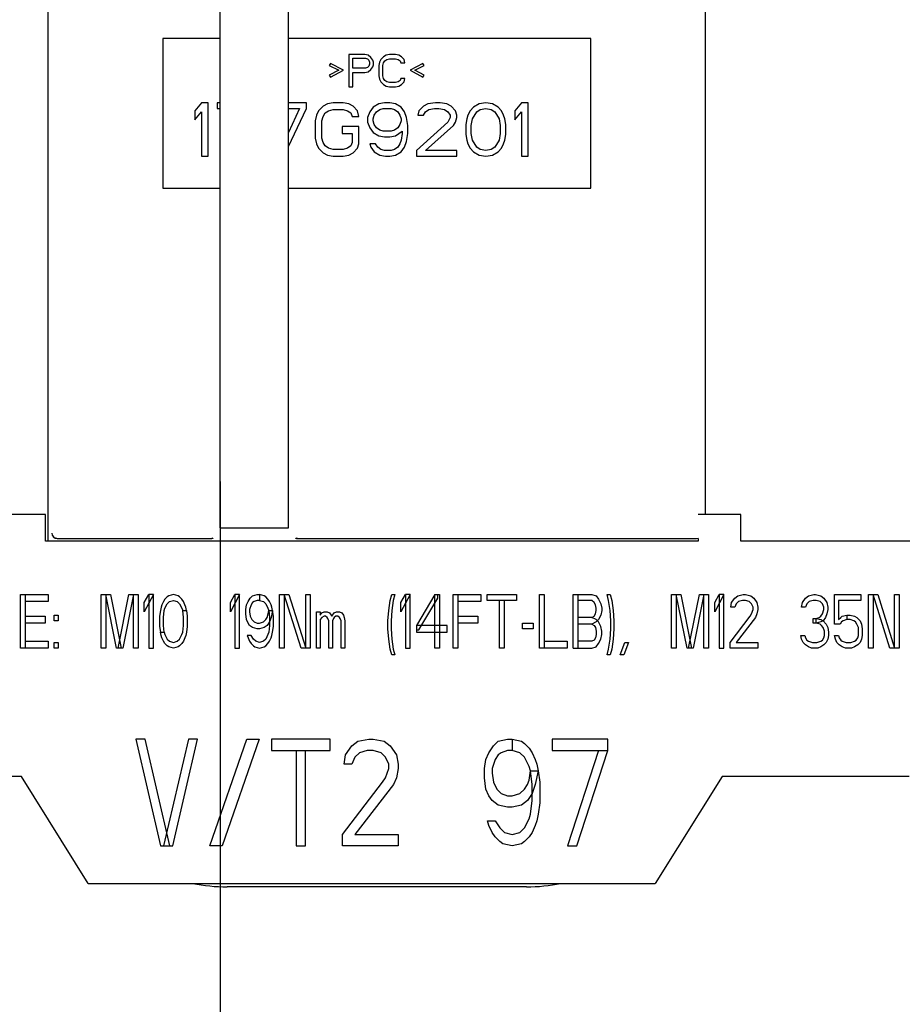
# Paper-space layout 'SUBMITTAL_E3H_2_2' of a CAD drawing. Header units: millimetres. Extents: x 0 to 841, y 0 to 594.
# Tile 26 of 58: x 412 to 436, y 300 to 327. Entities that reach past the tile are written whole.
import ezdxf

# ---------------------------------------------------------------- set-up
doc = ezdxf.new("R2010")
doc.units = ezdxf.units.MM
doc.header["$LTSCALE"] = 46.255
doc.layers.get('0').update_dxf_attribs({"linetype": 'CONTINUOUS'})
doc.layers.add('DRAFTS', color=7, linetype='CONTINUOUS')
doc.layers.add('ROUNDS', color=7, linetype='CONTINUOUS')
doc.styles.get("Standard").update_dxf_attribs({"font": 'txt', "width": 0.725})
doc.dimstyles.new('DIMSTYLE_3', dxfattribs={"dimtxt": 3.5, "dimasz": 4.8, "dimexe": 3.2, "dimexo": 1.6, "dimgap": 0.875, "dimtad": 0, "dimtih": 1, "dimtoh": 1, "dimdec": 1, "dimzin": 0, "dimdsep": 46, "dimtxsty": 'STANDARD', "dimblk": 'CLOSED', "dimblk1": 'CLOSED', "dimblk2": 'CLOSED', "dimcen": 0.09, "dimadec": 0, "dimazin": 0, "dimtp": 0.4, "dimtm": 0.4, "dimtfac": 1, "dimtdec": 1, "dimtofl": 0, "dimtmove": 0, "dimatfit": 3, "dimldrblk": 'CLOSED', "dimfxl": 1, "dimtolj": 1, "dimtzin": 0, "dimarcsym": 0})

# ---------------------------------------------------------------- blocks, each defined once
blk = doc.blocks.new('*D44')
at = {"color": 2, "linetype": 'CONTINUOUS'}
blk.add_line((417.183, 314.372), (417.183, 262.02), dxfattribs=at)
at = {"color": 2, "linetype": 'CONTINUOUS', "insert": (415.433, 260.27), "char_height": 3.5, "width": 15.225, "attachment_point": 3, "rotation": 90, "line_spacing_factor": 0.9}
blk.add_mtext('367\\P[14.4]', dxfattribs=at)
blk = doc.blocks.new('_CLOSED')
at = {"color": 0, "linetype": 'BYBLOCK'}
for p, q in [((0, 0), (-1, 0.1667)), ((-1, 0.1667), (-1, -0.1667)), ((-1, -0.1667), (0, 0)), ((-1, 0), (0, 0))]:
    blk.add_line(p, q, dxfattribs=at)

psp = doc.layouts.new('SUBMITTAL_E3H_2_2')

# ---------------------------------------------------------------- linework, layer by layer
at = {"color": 7, "linetype": 'CONTINUOUS'}
for p, q in [((415.579, 326.793), (415.579, 322.593)), ((417.183, 326.793), (415.579, 326.793)), ((427.579, 326.793), (419.103, 326.793)), ((427.579, 322.593), (427.579, 326.793)), ((420.791, 326.343), (420.791, 325.443)), ((421.241, 326.343), (420.791, 326.343)), ((420.904, 325.96), (420.904, 326.247)), ((420.904, 326.247), (421.26, 326.247)), ((421.335, 326.324), (421.241, 326.343)), ((421.26, 326.247), (421.316, 326.228)), ((421.316, 326.228), (421.354, 326.19)), ((421.41, 326.266), (421.335, 326.324)), ((421.354, 326.19), (421.372, 326.132)), ((421.466, 326.19), (421.41, 326.266)), ((421.485, 326.132), (421.466, 326.19)), ((421.691, 326.209), (421.654, 326.132)), ((421.766, 326.285), (421.691, 326.209)), ((421.841, 326.324), (421.766, 326.285)), ((421.766, 326.113), (421.804, 326.17)), ((421.804, 326.17), (421.86, 326.209)), ((421.935, 326.343), (421.841, 326.324)), ((421.86, 326.209), (421.935, 326.228)), ((422.104, 326.343), (421.935, 326.343)), ((421.935, 326.228), (422.104, 326.228)), ((422.197, 326.324), (422.104, 326.343)), ((422.104, 326.228), (422.179, 326.209)), ((422.179, 326.209), (422.235, 326.17)), ((422.272, 326.285), (422.197, 326.324)), ((422.235, 326.17), (422.254, 326.113)), ((422.347, 326.209), (422.272, 326.285)), ((422.366, 326.113), (422.347, 326.209)), ((420.285, 326.094), (420.247, 326.036)), ((420.247, 326.036), (420.51, 325.902)), ((420.51, 325.902), (420.247, 325.768)), ((420.641, 325.902), (420.285, 326.094)), ((420.285, 325.711), (420.641, 325.902)), ((421.26, 325.96), (420.904, 325.96)), ((421.241, 325.845), (421.335, 325.864)), ((421.316, 325.979), (421.26, 325.96)), ((421.354, 326.017), (421.316, 325.979)), ((421.335, 325.864), (421.41, 325.922)), ((421.372, 326.075), (421.354, 326.017)), ((421.372, 326.132), (421.372, 326.075)), ((421.41, 325.922), (421.466, 325.998)), ((421.466, 325.998), (421.485, 326.056)), ((421.485, 326.056), (421.485, 326.132)), ((421.654, 326.132), (421.635, 326.036)), ((421.635, 326.036), (421.635, 325.749)), ((421.747, 326.036), (421.766, 326.113)), ((421.747, 325.749), (421.747, 326.036)), ((422.254, 326.113), (422.366, 326.113)), ((422.872, 326.094), (422.516, 325.902)), ((422.516, 325.902), (422.872, 325.711)), ((422.647, 325.902), (422.91, 326.036)), ((422.91, 325.768), (422.647, 325.902)), ((422.91, 326.036), (422.872, 326.094)), ((420.247, 325.768), (420.285, 325.711)), ((420.904, 325.443), (420.904, 325.845)), ((420.904, 325.845), (421.241, 325.845)), ((421.635, 325.749), (421.654, 325.653)), ((421.654, 325.653), (421.691, 325.577)), ((421.766, 325.673), (421.747, 325.749)), ((421.804, 325.615), (421.766, 325.673)), ((421.86, 325.577), (421.804, 325.615)), ((422.235, 325.615), (422.179, 325.577)), ((422.254, 325.673), (422.235, 325.615)), ((422.366, 325.673), (422.254, 325.673)), ((422.347, 325.577), (422.366, 325.673)), ((422.872, 325.711), (422.91, 325.768)), ((420.791, 325.443), (420.904, 325.443)), ((421.691, 325.577), (421.766, 325.5)), ((421.766, 325.5), (421.841, 325.462)), ((421.841, 325.462), (421.935, 325.443)), ((421.935, 325.558), (421.86, 325.577)), ((422.104, 325.558), (421.935, 325.558)), ((421.935, 325.443), (422.104, 325.443)), ((422.179, 325.577), (422.104, 325.558)), ((422.104, 325.443), (422.197, 325.462)), ((422.197, 325.462), (422.272, 325.5)), ((422.272, 325.5), (422.347, 325.577)), ((416.666, 324.993), (416.479, 324.769)), ((416.479, 324.769), (416.479, 324.514)), ((416.854, 324.993), (416.666, 324.993)), ((416.854, 323.493), (416.854, 324.993)), ((417.104, 324.993), (417.104, 324.833)), ((417.183, 324.993), (417.104, 324.993)), ((417.104, 324.833), (417.183, 324.833)), ((419.604, 324.993), (419.103, 324.993)), ((419.416, 324.833), (419.103, 324.163)), ((419.103, 324.833), (419.416, 324.833)), ((419.106, 323.766), (419.604, 324.833)), ((419.604, 324.833), (419.604, 324.993)), ((419.947, 324.769), (419.885, 324.642)), ((420.072, 324.897), (419.947, 324.769)), ((420.197, 324.961), (420.072, 324.897)), ((420.135, 324.706), (420.229, 324.769)), ((420.354, 324.993), (420.197, 324.961)), ((420.229, 324.769), (420.354, 324.801)), ((420.635, 324.993), (420.354, 324.993)), ((420.354, 324.801), (420.635, 324.801)), ((420.791, 324.961), (420.635, 324.993)), ((420.635, 324.801), (420.76, 324.769)), ((420.76, 324.769), (420.854, 324.706)), ((420.916, 324.897), (420.791, 324.961)), ((421.041, 324.769), (420.916, 324.897)), ((421.072, 324.61), (421.041, 324.769)), ((421.479, 324.865), (421.385, 324.737)), ((421.635, 324.961), (421.479, 324.865)), ((421.572, 324.737), (421.666, 324.801)), ((421.791, 324.993), (421.635, 324.961)), ((421.666, 324.801), (421.76, 324.833)), ((421.76, 324.833), (421.979, 324.833)), ((421.947, 324.993), (421.791, 324.993)), ((422.104, 324.961), (421.947, 324.993)), ((421.979, 324.833), (422.072, 324.801)), ((422.072, 324.801), (422.166, 324.737)), ((422.26, 324.865), (422.104, 324.961)), ((422.354, 324.737), (422.26, 324.865)), ((422.76, 324.769), (422.729, 324.642)), ((422.885, 324.897), (422.76, 324.769)), ((423.01, 324.961), (422.885, 324.897)), ((422.947, 324.737), (423.041, 324.801)), ((423.229, 324.993), (423.01, 324.961)), ((423.041, 324.801), (423.197, 324.833)), ((423.197, 324.833), (423.322, 324.833)), ((423.354, 324.993), (423.229, 324.993)), ((423.322, 324.833), (423.479, 324.801)), ((423.541, 324.961), (423.354, 324.993)), ((423.479, 324.801), (423.572, 324.737)), ((423.666, 324.897), (423.541, 324.961)), ((423.791, 324.769), (423.666, 324.897)), ((423.822, 324.642), (423.791, 324.769)), ((424.197, 324.769), (424.135, 324.642)), ((424.291, 324.865), (424.197, 324.769)), ((424.447, 324.961), (424.291, 324.865)), ((424.385, 324.737), (424.479, 324.801)), ((424.635, 324.993), (424.447, 324.961)), ((424.479, 324.801), (424.635, 324.833)), ((424.822, 324.961), (424.635, 324.993)), ((424.635, 324.833), (424.791, 324.801)), ((424.791, 324.801), (424.885, 324.737)), ((424.979, 324.865), (424.822, 324.961)), ((425.072, 324.769), (424.979, 324.865)), ((425.135, 324.642), (425.072, 324.769)), ((425.635, 324.993), (425.447, 324.769)), ((425.447, 324.769), (425.447, 324.514)), ((425.822, 324.993), (425.635, 324.993)), ((425.822, 323.493), (425.822, 324.993)), ((416.479, 324.514), (416.666, 324.737)), ((416.666, 324.737), (416.666, 323.493)), ((419.885, 324.642), (419.854, 324.482)), ((419.854, 324.482), (419.854, 324.003)), ((420.041, 324.482), (420.072, 324.61)), ((420.041, 324.003), (420.041, 324.482)), ((420.072, 324.61), (420.135, 324.706)), ((420.854, 324.706), (420.885, 324.61)), ((420.885, 324.61), (421.072, 324.61)), ((421.385, 324.737), (421.322, 324.578)), ((421.322, 324.578), (421.322, 324.45)), ((421.479, 324.546), (421.51, 324.642)), ((421.479, 324.482), (421.479, 324.546)), ((421.51, 324.386), (421.479, 324.482)), ((421.51, 324.642), (421.572, 324.737)), ((422.166, 324.737), (422.229, 324.642)), ((422.229, 324.642), (422.26, 324.546)), ((422.26, 324.482), (422.229, 324.386)), ((422.26, 324.546), (422.26, 324.482)), ((422.416, 324.578), (422.354, 324.737)), ((422.447, 324.355), (422.416, 324.578)), ((422.729, 324.642), (422.885, 324.642)), ((422.885, 324.642), (422.947, 324.737)), ((423.572, 324.737), (423.635, 324.642)), ((423.635, 324.578), (423.572, 324.45)), ((423.635, 324.642), (423.635, 324.578)), ((423.791, 324.45), (423.822, 324.578)), ((423.822, 324.578), (423.822, 324.642)), ((424.104, 324.546), (424.072, 324.386)), ((424.135, 324.642), (424.104, 324.546)), ((424.229, 324.355), (424.26, 324.546)), ((424.26, 324.546), (424.385, 324.737)), ((424.885, 324.737), (425.01, 324.546)), ((425.01, 324.546), (425.041, 324.355)), ((425.166, 324.546), (425.135, 324.642)), ((425.197, 324.386), (425.166, 324.546)), ((425.447, 324.514), (425.635, 324.737)), ((425.635, 324.737), (425.635, 323.493)), ((420.604, 324.323), (420.604, 324.131)), ((421.072, 324.323), (420.604, 324.323)), ((421.072, 323.844), (421.072, 324.323)), ((421.322, 324.45), (421.385, 324.291)), ((421.385, 324.291), (421.479, 324.163)), ((421.572, 324.291), (421.51, 324.386)), ((421.666, 324.227), (421.572, 324.291)), ((421.76, 324.195), (421.666, 324.227)), ((422.072, 324.227), (421.979, 324.195)), ((422.166, 324.291), (422.072, 324.227)), ((422.229, 324.386), (422.166, 324.291)), ((422.447, 324.131), (422.447, 324.355)), ((423.572, 324.45), (422.697, 323.652)), ((422.947, 323.652), (423.729, 324.355)), ((423.729, 324.355), (423.791, 324.45)), ((424.072, 324.386), (424.072, 324.099)), ((424.229, 324.131), (424.229, 324.355)), ((425.041, 324.355), (425.041, 324.131)), ((425.197, 324.099), (425.197, 324.386)), ((419.854, 324.003), (419.885, 323.844)), ((420.072, 323.876), (420.041, 324.003)), ((420.604, 324.131), (420.885, 324.131)), ((420.885, 324.131), (420.885, 323.876)), ((421.479, 324.163), (421.635, 324.067)), ((421.635, 324.067), (421.791, 324.035)), ((421.979, 324.195), (421.76, 324.195)), ((421.791, 324.035), (421.947, 324.035)), ((421.947, 324.035), (422.104, 324.067)), ((422.104, 324.067), (422.291, 324.195)), ((422.26, 323.94), (422.229, 323.844)), ((422.291, 324.131), (422.26, 323.94)), ((422.291, 324.195), (422.291, 324.131)), ((422.416, 323.908), (422.447, 324.131)), ((424.072, 324.099), (424.104, 323.94)), ((424.104, 323.94), (424.135, 323.844)), ((424.26, 323.94), (424.229, 324.131)), ((424.385, 323.748), (424.26, 323.94)), ((425.01, 323.94), (424.885, 323.748)), ((425.041, 324.131), (425.01, 323.94)), ((425.135, 323.844), (425.166, 323.94)), ((425.166, 323.94), (425.197, 324.099)), ((419.885, 323.844), (419.947, 323.716)), ((419.947, 323.716), (420.072, 323.589)), ((420.135, 323.78), (420.072, 323.876)), ((420.229, 323.716), (420.135, 323.78)), ((420.354, 323.684), (420.229, 323.716)), ((420.635, 323.684), (420.354, 323.684)), ((420.76, 323.716), (420.635, 323.684)), ((420.854, 323.78), (420.76, 323.716)), ((420.885, 323.876), (420.854, 323.78)), ((420.916, 323.589), (421.041, 323.716)), ((421.041, 323.716), (421.072, 323.844)), ((421.541, 323.844), (421.385, 323.844)), ((421.385, 323.844), (421.416, 323.748)), ((421.416, 323.748), (421.51, 323.62)), ((421.604, 323.748), (421.541, 323.844)), ((421.697, 323.684), (421.604, 323.748)), ((421.791, 323.652), (421.697, 323.684)), ((421.979, 323.652), (421.791, 323.652)), ((422.072, 323.684), (421.979, 323.652)), ((422.166, 323.748), (422.072, 323.684)), ((422.229, 323.844), (422.166, 323.748)), ((422.26, 323.62), (422.354, 323.748)), ((422.354, 323.748), (422.416, 323.908)), ((422.697, 323.652), (422.697, 323.493)), ((423.822, 323.652), (422.947, 323.652)), ((423.822, 323.493), (423.822, 323.652)), ((424.135, 323.844), (424.197, 323.716)), ((424.197, 323.716), (424.291, 323.62)), ((424.479, 323.684), (424.385, 323.748)), ((424.635, 323.652), (424.479, 323.684)), ((424.791, 323.684), (424.635, 323.652)), ((424.885, 323.748), (424.791, 323.684)), ((424.979, 323.62), (425.072, 323.716)), ((425.072, 323.716), (425.135, 323.844)), ((416.666, 323.493), (416.854, 323.493)), ((420.072, 323.589), (420.197, 323.525)), ((420.197, 323.525), (420.354, 323.493)), ((420.354, 323.493), (420.635, 323.493)), ((420.635, 323.493), (420.791, 323.525)), ((420.791, 323.525), (420.916, 323.589)), ((421.51, 323.62), (421.666, 323.525)), ((421.666, 323.525), (421.822, 323.493)), ((421.822, 323.493), (421.947, 323.493)), ((421.947, 323.493), (422.104, 323.525)), ((422.104, 323.525), (422.26, 323.62)), ((422.697, 323.493), (423.822, 323.493)), ((424.291, 323.62), (424.447, 323.525)), ((424.447, 323.525), (424.635, 323.493)), ((424.635, 323.493), (424.822, 323.525)), ((424.822, 323.525), (424.979, 323.62)), ((425.635, 323.493), (425.822, 323.493)), ((415.579, 322.593), (417.183, 322.593)), ((419.103, 322.593), (427.579, 322.593)), ((412.289, 313.447), (411.089, 313.447)), ((412.289, 312.697), (412.289, 313.447)), ((431.789, 313.447), (430.589, 313.447)), ((431.789, 312.697), (431.789, 313.447)), ((430.589, 312.697), (412.289, 312.697)), ((430.589, 312.772), (430.589, 312.697)), ((455.939, 312.697), (431.789, 312.697)), ((411.585, 309.697), (411.585, 311.197)), ((411.585, 311.197), (412.361, 311.197)), ((411.714, 311.197), (411.714, 309.697)), ((412.361, 311.005), (411.714, 311.005)), ((412.361, 311.197), (412.361, 311.005)), ((413.849, 309.697), (413.849, 311.197)), ((413.849, 311.197), (414.108, 311.197)), ((413.978, 311.197), (413.978, 309.697)), ((414.28, 309.697), (413.978, 311.197)), ((414.108, 311.197), (414.41, 309.697)), ((414.323, 309.697), (414.625, 311.197)), ((414.755, 311.197), (414.453, 309.697)), ((414.625, 311.197), (414.884, 311.197)), ((414.755, 309.697), (414.755, 311.197)), ((414.884, 311.197), (414.884, 309.697)), ((415.315, 311.197), (415.057, 310.718)), ((415.057, 310.974), (415.186, 311.197)), ((415.057, 310.718), (415.057, 310.974)), ((415.186, 311.197), (415.186, 309.697)), ((415.315, 311.197), (415.186, 311.197)), ((415.315, 309.697), (415.315, 311.197)), ((415.596, 311.005), (415.553, 310.91)), ((415.639, 311.069), (415.596, 311.005)), ((415.703, 311.133), (415.639, 311.069)), ((415.747, 311.165), (415.703, 311.133)), ((415.703, 310.942), (415.768, 311.005)), ((415.876, 311.197), (415.747, 311.165)), ((415.768, 311.005), (415.876, 311.037)), ((416.005, 311.165), (415.876, 311.197)), ((415.876, 311.037), (415.984, 311.005)), ((415.984, 311.005), (416.048, 310.942)), ((416.048, 311.133), (416.005, 311.165)), ((416.113, 311.069), (416.048, 311.133)), ((416.156, 311.005), (416.113, 311.069)), ((416.199, 310.91), (416.156, 311.005)), ((417.73, 311.197), (417.472, 310.718)), ((417.472, 310.974), (417.601, 311.197)), ((417.472, 310.718), (417.472, 310.974)), ((417.601, 311.197), (417.601, 309.697)), ((417.73, 311.197), (417.601, 311.197)), ((417.73, 309.697), (417.73, 311.197)), ((417.924, 310.91), (417.968, 311.005)), ((417.968, 311.005), (418.032, 311.101)), ((418.032, 311.101), (418.097, 311.165)), ((418.097, 310.974), (418.054, 310.91)), ((418.097, 311.165), (418.226, 311.197)), ((418.14, 311.005), (418.097, 310.974)), ((418.226, 311.037), (418.14, 311.005)), ((418.226, 311.197), (418.291, 311.197)), ((418.291, 311.037), (418.226, 311.037)), ((418.291, 311.197), (418.291, 311.037)), ((418.42, 311.165), (418.291, 311.197)), ((418.291, 311.037), (418.399, 311.005)), ((418.399, 311.005), (418.463, 310.942)), ((418.463, 311.133), (418.42, 311.165)), ((418.528, 311.069), (418.463, 311.133)), ((418.571, 311.005), (418.528, 311.069)), ((418.614, 310.91), (418.571, 311.005)), ((418.852, 309.697), (418.852, 311.197)), ((418.852, 311.197), (419.11, 311.197)), ((418.981, 311.197), (418.981, 309.697)), ((419.455, 309.697), (418.981, 311.197)), ((419.11, 311.197), (419.585, 309.697)), ((419.585, 309.697), (419.585, 311.197)), ((419.585, 311.197), (419.714, 311.197)), ((419.714, 311.197), (419.714, 309.697)), ((421.913, 310.75), (421.957, 311.037)), ((421.957, 311.037), (422, 311.197)), ((422, 311.197), (422.086, 311.197)), ((422.043, 311.037), (422, 310.75)), ((422.086, 311.197), (422.043, 311.037)), ((422.517, 311.197), (422.258, 310.718)), ((422.258, 310.974), (422.388, 311.197)), ((422.258, 310.718), (422.258, 310.974)), ((422.388, 311.197), (422.388, 309.697)), ((422.517, 311.197), (422.388, 311.197)), ((422.517, 309.697), (422.517, 311.197)), ((423.207, 311.197), (422.69, 310.335)), ((422.754, 310.208), (423.293, 311.101)), ((423.207, 309.697), (423.207, 311.197)), ((423.207, 311.197), (423.337, 311.197)), ((423.293, 311.101), (423.293, 311.197)), ((423.337, 311.197), (423.337, 309.697)), ((423.725, 309.697), (423.725, 311.197)), ((423.725, 311.197), (424.501, 311.197)), ((423.854, 311.197), (423.854, 309.697)), ((424.501, 311.005), (423.854, 311.005)), ((424.501, 311.197), (424.501, 311.005)), ((424.673, 311.037), (424.673, 311.197)), ((424.673, 311.197), (425.493, 311.197)), ((425.493, 311.037), (424.673, 311.037)), ((425.018, 309.697), (425.018, 311.037)), ((425.148, 311.037), (425.148, 309.697)), ((425.493, 311.197), (425.493, 311.037)), ((426.14, 309.697), (426.14, 311.197)), ((426.14, 311.197), (426.269, 311.197)), ((426.269, 311.197), (426.269, 309.697)), ((427.088, 309.697), (427.088, 311.197)), ((427.088, 311.197), (427.606, 311.197)), ((427.218, 311.197), (427.218, 309.697)), ((427.606, 311.037), (427.218, 311.037)), ((427.606, 311.197), (427.735, 311.165)), ((427.671, 310.974), (427.606, 311.037)), ((427.714, 310.91), (427.671, 310.974)), ((427.735, 311.165), (427.8, 311.069)), ((427.8, 311.069), (427.865, 310.942)), ((428.037, 311.197), (428.123, 311.197)), ((428.08, 311.037), (428.037, 311.197)), ((428.123, 310.75), (428.08, 311.037)), ((428.123, 311.197), (428.167, 311.037)), ((428.167, 311.037), (428.21, 310.75)), ((429.848, 309.697), (429.848, 311.197)), ((429.848, 311.197), (430.107, 311.197)), ((429.978, 311.197), (429.978, 309.697)), ((430.28, 309.697), (429.978, 311.197)), ((430.107, 311.197), (430.409, 309.697)), ((430.323, 309.697), (430.625, 311.197)), ((430.754, 311.197), (430.452, 309.697)), ((430.625, 311.197), (430.883, 311.197)), ((430.754, 309.697), (430.754, 311.197)), ((430.883, 311.197), (430.883, 309.697)), ((431.315, 311.197), (431.056, 310.718)), ((431.056, 310.974), (431.185, 311.197)), ((431.056, 310.718), (431.056, 310.974)), ((431.185, 311.197), (431.185, 309.697)), ((431.315, 311.197), (431.185, 311.197)), ((431.315, 309.697), (431.315, 311.197)), ((431.509, 310.846), (431.53, 310.974)), ((431.53, 310.974), (431.617, 311.101)), ((431.617, 311.101), (431.703, 311.165)), ((431.724, 311.005), (431.66, 310.942)), ((431.703, 311.165), (431.854, 311.197)), ((431.832, 311.037), (431.724, 311.005)), ((431.918, 311.037), (431.832, 311.037)), ((431.854, 311.197), (431.918, 311.197)), ((431.918, 311.197), (432.069, 311.165)), ((432.026, 311.005), (431.918, 311.037)), ((432.091, 310.942), (432.026, 311.005)), ((432.069, 311.165), (432.156, 311.101)), ((432.156, 311.101), (432.242, 310.974)), ((432.242, 310.974), (432.263, 310.846)), ((433.493, 310.846), (433.514, 310.974)), ((433.514, 310.974), (433.6, 311.101)), ((433.6, 311.101), (433.687, 311.165)), ((433.708, 311.005), (433.643, 310.942)), ((433.687, 311.165), (433.838, 311.197)), ((433.816, 311.037), (433.708, 311.005)), ((433.902, 311.037), (433.816, 311.037)), ((433.838, 311.197), (433.881, 311.197)), ((433.881, 311.197), (434.032, 311.165)), ((434.01, 311.005), (433.902, 311.037)), ((434.075, 310.942), (434.01, 311.005)), ((434.032, 311.165), (434.118, 311.101)), ((434.118, 311.101), (434.204, 310.974)), ((434.204, 310.974), (434.226, 310.846)), ((434.42, 310.367), (434.42, 311.197)), ((434.42, 311.197), (435.153, 311.197)), ((434.528, 311.037), (434.528, 310.495)), ((435.153, 311.037), (434.528, 311.037)), ((435.153, 311.197), (435.153, 311.037)), ((435.368, 309.697), (435.368, 311.197)), ((435.368, 311.197), (435.627, 311.197)), ((435.498, 311.197), (435.498, 309.697)), ((435.972, 309.697), (435.498, 311.197)), ((435.627, 311.197), (436.102, 309.697)), ((436.102, 309.697), (436.102, 311.197)), ((436.102, 311.197), (436.231, 311.197)), ((436.231, 311.197), (436.231, 309.697)), ((415.509, 310.75), (415.488, 310.591)), ((415.531, 310.846), (415.509, 310.75)), ((415.553, 310.91), (415.531, 310.846)), ((415.596, 310.559), (415.617, 310.75)), ((415.617, 310.75), (415.639, 310.814)), ((415.639, 310.814), (415.703, 310.942)), ((416.048, 310.942), (416.113, 310.814)), ((416.113, 310.814), (416.135, 310.75)), ((416.156, 310.559), (416.135, 310.75)), ((416.135, 310.75), (416.243, 310.75)), ((416.221, 310.846), (416.199, 310.91)), ((416.243, 310.75), (416.221, 310.846)), ((416.243, 310.75), (416.264, 310.591)), ((417.903, 310.782), (417.924, 310.91)), ((417.903, 310.654), (417.903, 310.782)), ((418.054, 310.91), (418.011, 310.782)), ((418.011, 310.782), (418.011, 310.718)), ((418.011, 310.718), (418.032, 310.591)), ((418.463, 310.942), (418.528, 310.814)), ((418.528, 310.814), (418.55, 310.75)), ((418.528, 310.622), (418.55, 310.75)), ((418.55, 310.75), (418.571, 310.559)), ((418.55, 310.75), (418.658, 310.75)), ((418.636, 310.846), (418.614, 310.91)), ((418.658, 310.75), (418.614, 310.559)), ((418.658, 310.75), (418.636, 310.846)), ((418.679, 310.591), (418.658, 310.75)), ((419.887, 309.697), (419.887, 310.718)), ((419.887, 310.718), (419.994, 310.718)), ((419.994, 310.718), (419.994, 310.622)), ((419.994, 310.622), (420.038, 310.686)), ((420.038, 310.686), (420.102, 310.718)), ((420.102, 310.718), (420.188, 310.718)), ((420.188, 310.718), (420.253, 310.686)), ((420.253, 310.686), (420.296, 310.622)), ((420.318, 310.591), (420.383, 310.686)), ((420.383, 310.686), (420.447, 310.718)), ((420.447, 310.718), (420.533, 310.718)), ((420.533, 310.718), (420.598, 310.686)), ((420.598, 310.686), (420.641, 310.622)), ((421.892, 310.463), (421.913, 310.75)), ((422, 310.75), (421.978, 310.463)), ((427.735, 310.814), (427.714, 310.91)), ((427.714, 310.654), (427.735, 310.75)), ((427.735, 310.75), (427.735, 310.814)), ((427.865, 310.942), (427.886, 310.814)), ((427.886, 310.75), (427.865, 310.622)), ((427.886, 310.814), (427.886, 310.75)), ((428.145, 310.463), (428.123, 310.75)), ((428.21, 310.75), (428.231, 310.463)), ((431.617, 310.846), (431.509, 310.846)), ((431.66, 310.942), (431.617, 310.846)), ((432.134, 310.846), (432.091, 310.942)), ((432.091, 310.654), (432.134, 310.782)), ((432.134, 310.782), (432.134, 310.846)), ((432.263, 310.782), (432.242, 310.654)), ((432.263, 310.846), (432.263, 310.782)), ((433.6, 310.846), (433.493, 310.846)), ((433.643, 310.942), (433.6, 310.846)), ((434.118, 310.846), (434.075, 310.942)), ((434.075, 310.654), (434.118, 310.782)), ((434.118, 310.782), (434.118, 310.846)), ((434.226, 310.782), (434.204, 310.654)), ((434.226, 310.846), (434.226, 310.782)), ((411.714, 310.591), (412.275, 310.591)), ((412.275, 310.399), (411.714, 310.399)), ((412.275, 310.591), (412.275, 310.399)), ((412.534, 310.463), (412.534, 310.622)), ((412.534, 310.622), (412.642, 310.622)), ((412.642, 310.463), (412.534, 310.463)), ((412.642, 310.622), (412.642, 310.463)), ((415.488, 310.591), (415.488, 310.303)), ((415.596, 310.335), (415.596, 310.559)), ((416.156, 310.335), (416.156, 310.559)), ((416.264, 310.591), (416.264, 310.303)), ((417.924, 310.495), (417.903, 310.654)), ((417.968, 310.399), (417.924, 310.495)), ((418.011, 310.335), (417.968, 310.399)), ((418.032, 310.591), (418.075, 310.495)), ((418.075, 310.495), (418.14, 310.431)), ((418.14, 310.431), (418.226, 310.399)), ((418.226, 310.399), (418.291, 310.399)), ((418.291, 310.399), (418.399, 310.431)), ((418.399, 310.431), (418.463, 310.495)), ((418.463, 310.495), (418.507, 310.559)), ((418.507, 310.559), (418.528, 310.622)), ((418.571, 310.431), (418.507, 310.335)), ((418.571, 310.559), (418.571, 310.335)), ((418.614, 310.559), (418.571, 310.431)), ((418.679, 310.303), (418.679, 310.591)), ((420.038, 310.559), (419.994, 310.495)), ((419.994, 310.495), (419.994, 309.697)), ((420.102, 310.591), (420.038, 310.559)), ((420.145, 310.591), (420.102, 310.591)), ((420.188, 310.559), (420.145, 310.591)), ((420.21, 310.527), (420.188, 310.559)), ((420.232, 310.463), (420.21, 310.527)), ((420.232, 309.697), (420.232, 310.463)), ((420.296, 310.622), (420.318, 310.591)), ((420.361, 310.527), (420.339, 310.463)), ((420.339, 310.463), (420.339, 309.697)), ((420.383, 310.559), (420.361, 310.527)), ((420.426, 310.591), (420.383, 310.559)), ((420.49, 310.591), (420.426, 310.591)), ((420.533, 310.559), (420.49, 310.591)), ((420.555, 310.527), (420.533, 310.559)), ((420.577, 310.463), (420.555, 310.527)), ((420.577, 309.697), (420.577, 310.463)), ((420.641, 310.622), (420.663, 310.559)), ((420.663, 310.559), (420.684, 310.463)), ((420.684, 310.463), (420.684, 309.697)), ((421.892, 310.239), (421.892, 310.463)), ((421.978, 310.463), (421.978, 310.239)), ((423.854, 310.591), (424.415, 310.591)), ((424.415, 310.399), (423.854, 310.399)), ((424.415, 310.591), (424.415, 310.399)), ((425.665, 310.239), (425.665, 310.399)), ((425.665, 310.399), (425.967, 310.399)), ((425.967, 310.399), (425.967, 310.239)), ((427.606, 310.559), (427.218, 310.559)), ((427.606, 310.559), (427.671, 310.591)), ((427.735, 310.495), (427.606, 310.559)), ((427.735, 310.431), (427.606, 310.367)), ((427.671, 310.591), (427.714, 310.654)), ((427.8, 310.495), (427.735, 310.431)), ((427.8, 310.431), (427.735, 310.495)), ((427.865, 310.622), (427.8, 310.495)), ((427.865, 310.303), (427.8, 310.431)), ((428.145, 310.239), (428.145, 310.463)), ((428.231, 310.463), (428.231, 310.239)), ((431.487, 309.857), (432.048, 310.591)), ((432.199, 310.559), (431.66, 309.857)), ((432.048, 310.591), (432.091, 310.654)), ((432.242, 310.654), (432.199, 310.559)), ((433.816, 310.399), (433.816, 310.527)), ((433.816, 310.527), (433.902, 310.527)), ((433.902, 310.399), (433.816, 310.399)), ((433.902, 310.527), (433.988, 310.559)), ((433.902, 310.399), (433.902, 310.527)), ((433.902, 310.527), (434.032, 310.495)), ((434.032, 310.431), (433.902, 310.399)), ((434.01, 310.367), (433.902, 310.399)), ((433.988, 310.559), (434.032, 310.591)), ((434.032, 310.591), (434.075, 310.654)), ((434.032, 310.495), (434.096, 310.463)), ((434.096, 310.463), (434.032, 310.431)), ((434.161, 310.559), (434.096, 310.463)), ((434.096, 310.463), (434.183, 310.367)), ((434.204, 310.654), (434.161, 310.559)), ((434.528, 310.495), (434.592, 310.559)), ((434.614, 310.431), (434.571, 310.367)), ((434.592, 310.559), (434.635, 310.591)), ((434.657, 310.463), (434.614, 310.431)), ((434.635, 310.591), (434.765, 310.622)), ((434.765, 310.495), (434.657, 310.463)), ((434.765, 310.622), (434.765, 310.495)), ((434.765, 310.622), (434.851, 310.622)), ((434.851, 310.495), (434.765, 310.495)), ((434.851, 310.622), (434.98, 310.591)), ((434.959, 310.463), (434.851, 310.495)), ((435.002, 310.431), (434.959, 310.463)), ((434.98, 310.591), (435.045, 310.559)), ((435.045, 310.367), (435.002, 310.431)), ((435.045, 310.559), (435.131, 310.463)), ((435.131, 310.463), (435.174, 310.367)), ((415.488, 310.303), (415.509, 310.144)), ((415.531, 310.048), (415.509, 310.144)), ((415.509, 310.144), (415.617, 310.144)), ((415.617, 310.144), (415.596, 310.335)), ((415.617, 310.144), (415.639, 310.08)), ((416.113, 310.08), (416.135, 310.144)), ((416.135, 310.144), (416.156, 310.335)), ((416.243, 310.144), (416.221, 310.048)), ((416.264, 310.303), (416.243, 310.144)), ((418.097, 310.271), (418.011, 310.335)), ((418.226, 310.239), (418.097, 310.271)), ((418.291, 310.239), (418.226, 310.239)), ((418.42, 310.271), (418.291, 310.239)), ((418.507, 310.335), (418.42, 310.271)), ((418.55, 310.144), (418.528, 310.08)), ((418.571, 310.335), (418.55, 310.144)), ((418.636, 310.048), (418.658, 310.144)), ((418.658, 310.144), (418.679, 310.303)), ((421.913, 309.952), (421.892, 310.239)), ((421.978, 310.239), (422, 309.952)), ((422.69, 310.335), (422.69, 310.144)), ((423.552, 310.335), (422.69, 310.335)), ((422.69, 310.208), (422.754, 310.208)), ((422.69, 310.144), (423.552, 310.144)), ((423.552, 310.144), (423.552, 310.335)), ((425.967, 310.239), (425.665, 310.239)), ((427.606, 310.367), (427.218, 310.367)), ((427.606, 310.367), (427.671, 310.335)), ((427.671, 310.335), (427.714, 310.271)), ((427.714, 310.271), (427.735, 310.176)), ((427.735, 310.176), (427.735, 310.08)), ((427.886, 310.176), (427.865, 310.303)), ((427.886, 310.08), (427.886, 310.176)), ((428.123, 309.952), (428.145, 310.239)), ((428.231, 310.239), (428.21, 309.952)), ((434.053, 310.335), (434.01, 310.367)), ((434.096, 310.271), (434.053, 310.335)), ((434.139, 310.176), (434.096, 310.271)), ((434.139, 310.048), (434.139, 310.176)), ((434.183, 310.367), (434.226, 310.271)), ((434.226, 310.271), (434.247, 310.144)), ((434.247, 310.144), (434.247, 310.048)), ((434.571, 310.367), (434.42, 310.367)), ((435.088, 310.271), (435.045, 310.367)), ((435.088, 310.048), (435.088, 310.271)), ((435.174, 310.367), (435.196, 310.239)), ((435.196, 310.239), (435.196, 310.048)), ((411.714, 309.888), (412.361, 309.888)), ((412.361, 309.888), (412.361, 309.697)), ((412.534, 309.697), (412.534, 309.857)), ((412.534, 309.857), (412.642, 309.857)), ((412.642, 309.857), (412.642, 309.697)), ((415.553, 309.984), (415.531, 310.048)), ((415.596, 309.888), (415.553, 309.984)), ((415.639, 309.825), (415.596, 309.888)), ((415.639, 310.08), (415.703, 309.952)), ((415.703, 309.952), (415.768, 309.888)), ((415.768, 309.888), (415.876, 309.857)), ((415.876, 309.857), (415.984, 309.888)), ((415.984, 309.888), (416.048, 309.952)), ((416.048, 309.952), (416.113, 310.08)), ((416.156, 309.888), (416.113, 309.825)), ((416.199, 309.984), (416.156, 309.888)), ((416.221, 310.048), (416.199, 309.984)), ((417.946, 310.048), (417.968, 309.984)), ((418.054, 310.048), (417.946, 310.048)), ((417.968, 309.984), (418.011, 309.888)), ((418.011, 309.888), (418.054, 309.825)), ((418.118, 309.952), (418.054, 310.048)), ((418.183, 309.888), (418.118, 309.952)), ((418.291, 309.857), (418.183, 309.888)), ((418.399, 309.888), (418.291, 309.857)), ((418.463, 309.952), (418.399, 309.888)), ((418.528, 310.08), (418.463, 309.952)), ((418.528, 309.825), (418.571, 309.888)), ((418.571, 309.888), (418.614, 309.984)), ((418.614, 309.984), (418.636, 310.048)), ((421.957, 309.665), (421.913, 309.952)), ((422, 309.952), (422.043, 309.665)), ((426.269, 309.888), (426.916, 309.888)), ((426.916, 309.888), (426.916, 309.697)), ((427.606, 309.888), (427.218, 309.888)), ((427.671, 309.92), (427.606, 309.888)), ((427.714, 309.984), (427.671, 309.92)), ((427.735, 310.08), (427.714, 309.984)), ((427.8, 309.825), (427.865, 309.952)), ((427.865, 309.952), (427.886, 310.08)), ((428.08, 309.665), (428.123, 309.952)), ((428.21, 309.952), (428.167, 309.665)), ((428.404, 309.505), (428.533, 309.857)), ((428.641, 309.857), (428.512, 309.505)), ((428.533, 309.857), (428.641, 309.857)), ((431.487, 309.697), (431.487, 309.857)), ((431.66, 309.857), (432.263, 309.857)), ((432.263, 309.857), (432.263, 309.697)), ((433.471, 310.048), (433.579, 310.048)), ((433.493, 309.952), (433.471, 310.048)), ((433.536, 309.857), (433.493, 309.952)), ((433.6, 309.793), (433.536, 309.857)), ((433.579, 310.048), (433.6, 309.984)), ((433.6, 309.984), (433.643, 309.92)), ((433.643, 309.92), (433.687, 309.888)), ((433.687, 309.888), (433.794, 309.857)), ((433.794, 309.857), (433.924, 309.857)), ((433.924, 309.857), (434.032, 309.888)), ((434.032, 309.888), (434.075, 309.92)), ((434.075, 309.92), (434.118, 309.984)), ((434.118, 309.984), (434.139, 310.048)), ((434.183, 309.857), (434.118, 309.793)), ((434.226, 309.952), (434.183, 309.857)), ((434.247, 310.048), (434.226, 309.952)), ((434.42, 310.048), (434.528, 310.048)), ((434.441, 309.952), (434.42, 310.048)), ((434.484, 309.857), (434.441, 309.952)), ((434.549, 309.793), (434.484, 309.857)), ((434.528, 310.048), (434.549, 309.984)), ((434.549, 309.984), (434.592, 309.92)), ((434.592, 309.92), (434.635, 309.888)), ((434.635, 309.888), (434.743, 309.857)), ((434.743, 309.857), (434.873, 309.857)), ((434.873, 309.857), (434.98, 309.888)), ((434.98, 309.888), (435.023, 309.92)), ((435.023, 309.92), (435.067, 309.984)), ((435.067, 309.984), (435.088, 310.048)), ((435.131, 309.857), (435.067, 309.793)), ((435.174, 309.952), (435.131, 309.857)), ((435.196, 310.048), (435.174, 309.952)), ((412.361, 309.697), (411.585, 309.697)), ((412.642, 309.697), (412.534, 309.697)), ((413.978, 309.697), (413.849, 309.697)), ((414.453, 309.697), (414.28, 309.697)), ((414.884, 309.697), (414.755, 309.697)), ((415.186, 309.697), (415.315, 309.697)), ((415.703, 309.761), (415.639, 309.825)), ((415.747, 309.729), (415.703, 309.761)), ((415.876, 309.697), (415.747, 309.729)), ((416.005, 309.729), (415.876, 309.697)), ((416.048, 309.761), (416.005, 309.729)), ((416.113, 309.825), (416.048, 309.761)), ((417.601, 309.697), (417.73, 309.697)), ((418.054, 309.825), (418.118, 309.761)), ((418.118, 309.761), (418.162, 309.729)), ((418.162, 309.729), (418.291, 309.697)), ((418.291, 309.697), (418.42, 309.729)), ((418.42, 309.729), (418.463, 309.761)), ((418.463, 309.761), (418.528, 309.825)), ((418.981, 309.697), (418.852, 309.697)), ((419.714, 309.697), (419.455, 309.697)), ((419.994, 309.697), (419.887, 309.697)), ((420.339, 309.697), (420.232, 309.697)), ((420.684, 309.697), (420.577, 309.697)), ((422, 309.505), (421.957, 309.665)), ((422.043, 309.665), (422.086, 309.505)), ((422.388, 309.697), (422.517, 309.697)), ((423.337, 309.697), (423.207, 309.697)), ((423.854, 309.697), (423.725, 309.697)), ((425.148, 309.697), (425.018, 309.697)), ((426.916, 309.697), (426.14, 309.697)), ((427.088, 309.697), (427.606, 309.697)), ((427.606, 309.697), (427.735, 309.729)), ((427.735, 309.729), (427.8, 309.825)), ((428.037, 309.505), (428.08, 309.665)), ((428.167, 309.665), (428.123, 309.505)), ((429.978, 309.697), (429.848, 309.697)), ((430.452, 309.697), (430.28, 309.697)), ((430.883, 309.697), (430.754, 309.697)), ((431.185, 309.697), (431.315, 309.697)), ((432.263, 309.697), (431.487, 309.697)), ((433.687, 309.729), (433.6, 309.793)), ((433.773, 309.697), (433.687, 309.729)), ((433.945, 309.697), (433.773, 309.697)), ((434.032, 309.729), (433.945, 309.697)), ((434.118, 309.793), (434.032, 309.729)), ((434.635, 309.729), (434.549, 309.793)), ((434.722, 309.697), (434.635, 309.729)), ((434.894, 309.697), (434.722, 309.697)), ((434.98, 309.729), (434.894, 309.697)), ((435.067, 309.793), (434.98, 309.729)), ((435.498, 309.697), (435.368, 309.697)), ((436.231, 309.697), (435.972, 309.697)), ((422.086, 309.505), (422, 309.505)), ((428.123, 309.505), (428.037, 309.505)), ((428.512, 309.505), (428.404, 309.505)), ((414.823, 307.147), (415.515, 304.147)), ((415.083, 307.147), (414.823, 307.147)), ((415.775, 304.147), (415.083, 307.147)), ((416.294, 307.147), (415.602, 304.147)), ((415.861, 304.147), (416.553, 307.147)), ((416.553, 307.147), (416.294, 307.147)), ((416.899, 304.147), (417.937, 307.147)), ((418.283, 307.147), (417.245, 304.147)), ((417.937, 307.147), (418.283, 307.147)), ((418.629, 307.147), (418.629, 306.828)), ((420.272, 307.147), (418.629, 307.147)), ((420.272, 306.828), (420.272, 307.147)), ((420.877, 306.955), (421.05, 307.083)), ((421.05, 307.083), (421.353, 307.147)), ((421.353, 307.147), (421.482, 307.147)), ((421.482, 307.147), (421.785, 307.083)), ((421.785, 307.083), (421.958, 306.955)), ((424.855, 306.955), (424.985, 307.083)), ((424.985, 307.083), (425.244, 307.147)), ((425.244, 307.147), (425.374, 307.147)), ((425.374, 307.147), (425.374, 306.828)), ((425.374, 307.147), (425.633, 307.083)), ((425.633, 307.083), (425.72, 307.019)), ((426.498, 307.147), (426.498, 306.828)), ((428.055, 307.147), (426.498, 307.147)), ((428.055, 306.828), (428.055, 307.147)), ((418.629, 306.828), (420.272, 306.828)), ((419.32, 306.828), (419.32, 304.147)), ((419.58, 304.147), (419.58, 306.828)), ((420.704, 306.7), (420.877, 306.955)), ((421.309, 306.828), (421.093, 306.764)), ((421.482, 306.828), (421.309, 306.828)), ((421.699, 306.764), (421.482, 306.828)), ((421.958, 306.955), (422.131, 306.7)), ((424.725, 306.764), (424.855, 306.955)), ((425.244, 306.828), (425.071, 306.764)), ((425.374, 306.828), (425.244, 306.828)), ((425.59, 306.764), (425.374, 306.828)), ((425.72, 307.019), (425.85, 306.892)), ((425.85, 306.892), (425.936, 306.764)), ((426.498, 306.828), (428.055, 306.828)), ((427.795, 306.828), (426.931, 304.147)), ((427.19, 304.147), (428.055, 306.828)), ((420.661, 306.445), (420.704, 306.7)), ((420.963, 306.636), (420.877, 306.445)), ((421.093, 306.764), (420.963, 306.636)), ((421.828, 306.636), (421.699, 306.764)), ((421.915, 306.445), (421.828, 306.636)), ((422.131, 306.7), (422.174, 306.445)), ((424.596, 306.317), (424.639, 306.572)), ((424.639, 306.572), (424.725, 306.764)), ((424.898, 306.572), (424.812, 306.317)), ((424.985, 306.7), (424.898, 306.572)), ((425.071, 306.764), (424.985, 306.7)), ((425.72, 306.636), (425.59, 306.764)), ((425.85, 306.381), (425.72, 306.636)), ((425.936, 306.764), (426.023, 306.572)), ((426.023, 306.572), (426.066, 306.445)), ((420.877, 306.445), (420.661, 306.445)), ((421.828, 306.062), (421.915, 306.317)), ((421.915, 306.317), (421.915, 306.445)), ((422.174, 306.317), (422.131, 306.062)), ((422.174, 306.445), (422.174, 306.317)), ((424.596, 306.062), (424.596, 306.317)), ((424.812, 306.317), (424.812, 306.189)), ((425.893, 306.253), (425.85, 306.381)), ((426.066, 306.445), (426.109, 306.253)), ((411.614, 306.097), (406.364, 306.097)), ((413.489, 303.097), (411.614, 306.097)), ((421.742, 305.934), (421.828, 306.062)), ((422.131, 306.062), (422.044, 305.87)), ((424.639, 305.743), (424.596, 306.062)), ((424.812, 306.189), (424.855, 305.934)), ((425.806, 305.87), (425.85, 305.998)), ((425.85, 305.998), (425.893, 306.253)), ((425.893, 306.253), (426.109, 306.253)), ((425.936, 305.87), (425.893, 306.253)), ((426.109, 306.253), (426.023, 305.87)), ((426.109, 306.253), (426.152, 305.934)), ((431.264, 306.097), (429.389, 303.097)), ((436.514, 306.097), (431.264, 306.097)), ((420.618, 304.466), (421.742, 305.934)), ((422.044, 305.87), (420.963, 304.466)), ((424.725, 305.551), (424.639, 305.743)), ((424.855, 305.934), (424.942, 305.743)), ((424.942, 305.743), (425.071, 305.615)), ((425.59, 305.615), (425.72, 305.743)), ((425.72, 305.743), (425.806, 305.87)), ((426.023, 305.87), (425.936, 305.615)), ((425.936, 305.424), (425.936, 305.87)), ((426.152, 305.934), (426.152, 305.36)), ((424.812, 305.424), (424.725, 305.551)), ((425.071, 305.615), (425.244, 305.551)), ((425.244, 305.551), (425.374, 305.551)), ((425.374, 305.551), (425.59, 305.615)), ((425.936, 305.615), (425.806, 305.424)), ((424.985, 305.296), (424.812, 305.424)), ((425.244, 305.232), (424.985, 305.296)), ((425.374, 305.232), (425.244, 305.232)), ((425.633, 305.296), (425.374, 305.232)), ((425.806, 305.424), (425.633, 305.296)), ((425.893, 305.041), (425.936, 305.424)), ((426.152, 305.36), (426.109, 305.041)), ((425.72, 304.658), (425.85, 304.913)), ((425.85, 304.913), (425.893, 305.041)), ((426.109, 305.041), (426.066, 304.849)), ((424.682, 304.849), (424.898, 304.849)), ((424.725, 304.721), (424.682, 304.849)), ((424.812, 304.53), (424.725, 304.721)), ((424.898, 304.849), (425.028, 304.658)), ((425.028, 304.658), (425.158, 304.53)), ((425.59, 304.53), (425.72, 304.658)), ((426.023, 304.721), (425.936, 304.53)), ((426.066, 304.849), (426.023, 304.721)), ((420.618, 304.147), (420.618, 304.466)), ((420.963, 304.466), (422.174, 304.466)), ((422.174, 304.466), (422.174, 304.147)), ((424.898, 304.402), (424.812, 304.53)), ((425.028, 304.275), (424.898, 304.402)), ((425.158, 304.53), (425.374, 304.466)), ((425.374, 304.466), (425.59, 304.53)), ((425.85, 304.402), (425.72, 304.275)), ((425.936, 304.53), (425.85, 304.402)), ((415.515, 304.147), (415.861, 304.147)), ((417.245, 304.147), (416.899, 304.147)), ((419.32, 304.147), (419.58, 304.147)), ((422.174, 304.147), (420.618, 304.147)), ((425.114, 304.211), (425.028, 304.275)), ((425.374, 304.147), (425.114, 304.211)), ((425.633, 304.211), (425.374, 304.147)), ((425.72, 304.275), (425.633, 304.211)), ((426.931, 304.147), (427.19, 304.147)), ((413.489, 303.097), (429.389, 303.097))]:
    psp.add_line(p, q, dxfattribs=at)
at = {"layer": 'DRAFTS', "color": 7, "linetype": 'CONTINUOUS'}
for p, q in [((412.364, 312.697), (412.364, 340.822)), ((430.793, 340.822), (430.793, 313.447)), ((425.779, 303.002), (417.379, 303.002))]:
    psp.add_line(p, q, dxfattribs=at)
for centre, start, end in [((417.379, 308.016), 258.9162, 270), ((425.779, 308.016), 270, 281.0838)]:
    psp.add_arc(centre, 5.014, start, end, dxfattribs=at)
at = {"layer": 'ROUNDS', "color": 7, "linetype": 'CONTINUOUS'}
for p, q in [((417.183, 313.072), (417.183, 340.822)), ((412.464, 312.922), (412.476, 312.864)), ((417.183, 313.072), (419.103, 313.072)), ((412.476, 312.864), (412.509, 312.815)), ((412.53, 312.794), (412.507, 312.811)), ((412.509, 312.815), (412.558, 312.783)), ((412.568, 312.778), (412.53, 312.794)), ((412.558, 312.783), (412.614, 312.772)), ((412.609, 312.772), (412.568, 312.778)), ((412.614, 312.772), (416.954, 312.772)), ((416.935, 312.772), (416.972, 312.782)), ((416.962, 312.772), (416.954, 312.772)), ((416.969, 312.773), (416.962, 312.772)), ((416.978, 312.776), (416.969, 312.773)), ((416.972, 312.782), (416.985, 312.791)), ((416.98, 312.777), (416.978, 312.776)), ((419.315, 312.782), (419.305, 312.789)), ((419.312, 312.775), (419.306, 312.777)), ((419.332, 312.772), (419.312, 312.775)), ((419.352, 312.772), (419.315, 312.782)), ((419.332, 312.772), (430.543, 312.772)), ((430.548, 312.772), (430.589, 312.778))]:
    psp.add_line(p, q, dxfattribs=at)
at = {"layer": 'ROUNDS', "color": 3, "linetype": 'CONTINUOUS'}
psp.add_line((419.103, 313.072), (419.103, 340.822), dxfattribs=at)

# ---------------------------------------------------------------- dimensions: what is measured, and where the dimension line sits
at = {"color": 2, "linetype": 'CONTINUOUS'}
dim = psp.add_ordinate_dim(feature_location=(417.183, 314.372), offset=(0, -52.352), dtype=1, origin=(417.183, 315.972), text='367\\P[14.4]', dimstyle='DIMSTYLE_3', dxfattribs=at)
dim.commit()
dim.dimension.update_dxf_attribs({"geometry": '*D44', "text_midpoint": (419.808, 252.658)})

doc.saveas('drawing.dxf')
